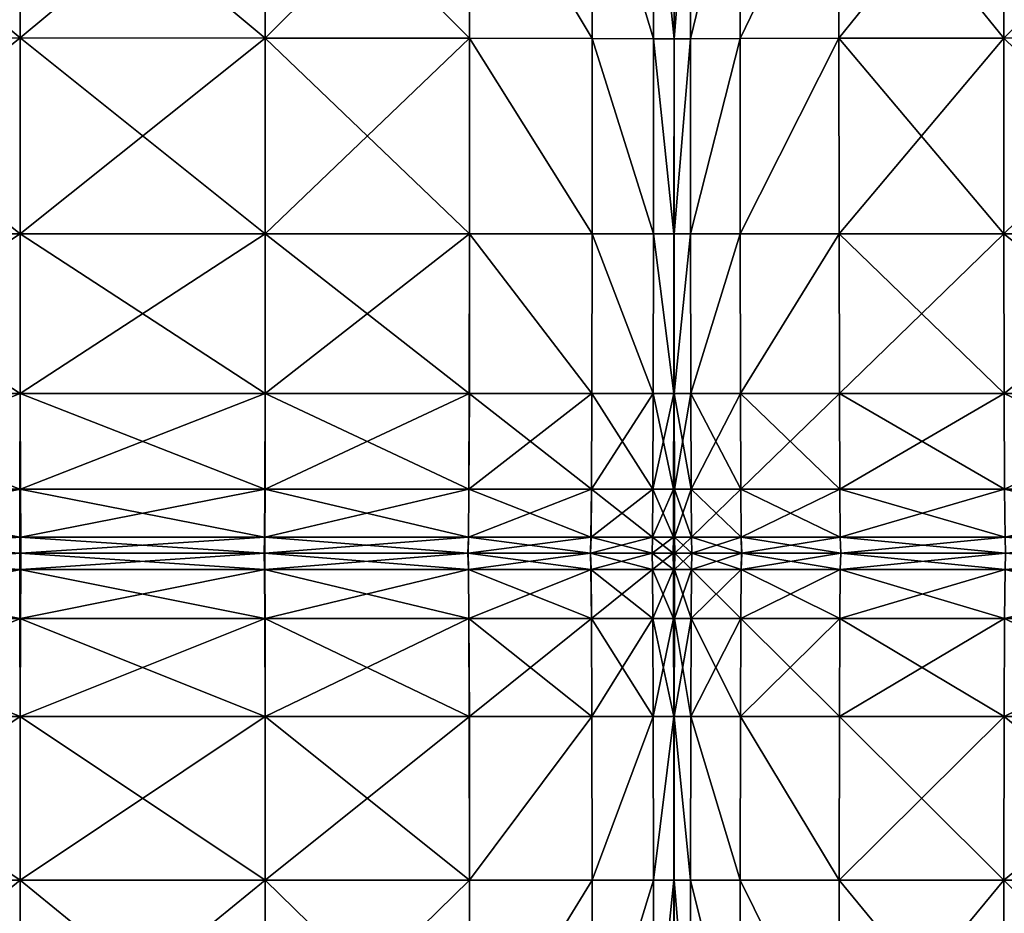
# Model space of a CAD drawing. Header units: centimetres. Extents: x -65 to 65, y -44 to 44.
# Tile 25 of 48: x 0 to 30, y -11 to 17. Entities that reach past the tile are written whole.
import ezdxf

# ---------------------------------------------------------------- set-up
doc = ezdxf.new("R2010")
doc.units = ezdxf.units.CM
doc.layers.get('0').update_dxf_attribs({"true_color": 0xc7c7c7})

msp = doc.modelspace()

# ---------------------------------------------------------------- meshes
at = {"color": 251, "true_color": 0x565656}
mesh = msp.add_polyface(dxfattribs=at)
corners = [(-13.892, 9.972, 3.261), (-13.898, 16.013, 3.189), (-7.589, 16.017, 2.987), (-7.584, 9.972, 3.067), (-0.018, 16.019, 2.92), (-7.59, 22.324, 3.008), (-13.9, 22.305, 3.208), (-7.59, 28.036, 3.113), (-13.9, 27.989, 3.303), (-0.018, 28.052, 3.05), (-0.018, 22.33, 2.941), (-7.59, 22.324, 42.615), (-7.59, 28.036, 42.227), (-13.9, 27.989, 41.581), (-13.9, 22.305, 41.93), (-7.59, 16.017, 42.697), (-13.899, 16.013, 42.005), (-0.019, 16.019, 42.928), (-0.018, 22.33, 42.843), (-7.589, 9.972, 42.429), (-0.019, 9.972, 42.651), (-20.21, 22.198, 4.34), (-20.21, 22.211, 4.207), (-20.21, 27.753, 4.249), (-20.21, 27.722, 4.376), (-20.21, 15.986, 4.334), (-20.211, 15.989, 4.199), (-20.206, 9.972, 4.231), (-20.209, 15.989, 4.199), (-19.577, 15.996, 3.896), (-20.21, 22.211, 4.207), (-20.21, 27.753, 4.249), (-19.579, 27.824, 3.965), (-19.579, 22.239, 3.907), (-17.686, 22.274, 3.541), (-17.686, 27.91, 3.618), (-17.684, 16.005, 3.526), (-17.677, 9.972, 3.584), (-19.572, 9.972, 3.94), (-17.686, 22.274, 40.789), (-17.686, 27.91, 40.505), (-19.579, 22.239, 39.534), (-19.579, 27.824, 39.321), (-19.578, 15.996, 39.58), (-17.685, 16.005, 40.85), (-20.21, 22.211, 38.508), (-20.21, 27.753, 38.353), (-20.21, 22.198, 38.051), (-20.21, 27.722, 37.922), (-20.21, 15.986, 38.079), (-20.21, 15.989, 38.541), (-20.208, 9.972, 38.434), (-17.682, 9.972, 40.653), (-19.576, 9.972, 39.432), (-20.21, 22.211, 38.508), (-20.21, 15.989, 38.541), (-20.21, 27.753, 38.353)]
mesh.append_faces([[corners[k] for k in face] for face in [(0, 1, 2), (3, 2, 4), (5, 2, 1), (1, 6, 5), (7, 5, 6), (6, 8, 7), (9, 10, 5), (2, 5, 10), (10, 4, 2), (11, 12, 13), (13, 14, 11), (15, 11, 14), (14, 16, 15), (11, 15, 17), (17, 18, 11), (12, 11, 18), (19, 15, 16), (20, 17, 15), (21, 22, 23), (23, 24, 21), (22, 21, 25), (25, 26, 22), (27, 28, 29), (30, 28, 25), (25, 21, 30), (31, 30, 21), (21, 24, 31), (30, 31, 32), (32, 33, 30), (28, 30, 33), (33, 29, 28), (34, 35, 8), (8, 6, 34), (36, 34, 6), (6, 1, 36), (34, 36, 29), (29, 33, 34), (35, 34, 33), (33, 32, 35), (37, 36, 1), (38, 29, 36), (39, 14, 13), (13, 40, 39), (41, 39, 40), (40, 42, 41), (39, 41, 43), (43, 44, 39), (14, 39, 44), (44, 16, 14), (45, 41, 42), (42, 46, 45), (47, 45, 46), (46, 48, 47), (45, 47, 49), (49, 50, 45), (41, 45, 50), (50, 43, 41), (43, 50, 51), (16, 44, 52), (44, 43, 53), (54, 55, 49), (49, 47, 54), (56, 54, 47), (47, 48, 56)]], dxfattribs={"vtx2": -1, "color": 251})
mesh = msp.add_polyface(dxfattribs=at)
corners = [(7.553, 22.324, 3.008), (7.553, 28.036, 3.113), (13.863, 27.989, 3.303), (13.863, 22.305, 3.208), (7.553, 16.017, 2.987), (13.862, 16.013, 3.189), (-0.018, 16.019, 2.92), (-0.018, 22.33, 2.941), (7.552, 9.972, 3.067), (-0.016, 9.972, 3.002), (13.858, 9.972, 41.763), (13.862, 16.013, 42.005), (7.553, 16.017, 42.697), (7.55, 9.972, 42.429), (-0.019, 16.019, 42.928), (7.553, 22.324, 42.615), (13.863, 22.305, 41.93), (7.553, 28.036, 42.227), (13.863, 27.989, 41.581), (-0.018, 28.052, 42.442), (-0.018, 22.33, 42.843), (20.173, 22.198, 38.051), (20.173, 22.211, 38.508), (20.173, 27.753, 38.353), (20.173, 27.722, 37.922), (20.173, 15.986, 38.079), (20.174, 15.989, 38.541), (17.649, 22.274, 3.541), (17.649, 27.91, 3.618), (19.542, 22.239, 3.907), (19.542, 27.824, 3.965), (19.541, 15.996, 3.896), (17.648, 16.005, 3.526), (20.173, 22.211, 4.207), (20.173, 27.753, 4.249), (20.173, 22.198, 4.34), (20.173, 27.722, 4.376), (20.173, 15.986, 4.334), (20.173, 15.989, 4.199), (20.171, 9.972, 4.231), (17.644, 9.972, 3.584), (19.538, 9.972, 3.94), (20.173, 22.211, 38.508), (20.173, 15.989, 38.541), (20.173, 27.753, 38.353), (19.542, 27.824, 39.321), (19.542, 22.239, 39.534), (19.541, 15.996, 39.58), (17.649, 22.274, 40.789), (17.649, 27.91, 40.505), (17.648, 16.005, 40.85), (17.644, 9.972, 40.653), (19.538, 9.972, 39.432), (20.173, 22.211, 4.207), (20.174, 15.989, 4.199), (20.173, 27.753, 4.249)]
mesh.append_faces([[corners[k] for k in face] for face in [(0, 1, 2), (2, 3, 0), (4, 0, 3), (3, 5, 4), (0, 4, 6), (6, 7, 0), (1, 0, 7), (8, 4, 5), (9, 6, 4), (10, 11, 12), (13, 12, 14), (15, 12, 11), (11, 16, 15), (17, 15, 16), (16, 18, 17), (15, 17, 19), (19, 20, 15), (12, 15, 20), (20, 14, 12), (21, 22, 23), (23, 24, 21), (22, 21, 25), (25, 26, 22), (27, 3, 2), (2, 28, 27), (29, 27, 28), (28, 30, 29), (27, 29, 31), (31, 32, 27), (3, 27, 32), (32, 5, 3), (33, 29, 30), (30, 34, 33), (35, 33, 34), (34, 36, 35), (33, 35, 37), (37, 38, 33), (29, 33, 38), (38, 31, 29), (31, 38, 39), (5, 32, 40), (32, 31, 41), (42, 43, 25), (25, 21, 42), (44, 42, 21), (21, 24, 44), (42, 44, 45), (45, 46, 42), (43, 42, 46), (46, 47, 43), (48, 49, 18), (18, 16, 48), (50, 48, 16), (16, 11, 50), (48, 50, 47), (47, 46, 48), (49, 48, 46), (46, 45, 49), (51, 50, 11), (52, 47, 50), (53, 54, 37), (37, 35, 53), (55, 53, 35), (35, 36, 55)]], dxfattribs={"vtx2": -1, "color": 251})
mesh = msp.add_polyface(dxfattribs=at)
corners = [(43.048, 9.972, 42.615), (43.056, 16.021, 42.892), (36.585, 16.02, 42.977), (36.585, 9.972, 42.697), (36.584, 28.06, 42.492), (36.584, 22.334, 42.892), (43.059, 22.337, 42.813), (25.264, 27.989, 41.581), (25.264, 22.305, 41.93), (30.354, 22.324, 42.615), (30.355, 16.017, 42.697), (25.265, 16.013, 42.005), (30.354, 28.036, 42.227), (30.359, 9.972, 42.429), (25.269, 9.972, 41.763), (43.059, 22.337, 2.945), (43.056, 16.021, 2.926), (36.585, 16.02, 2.905), (36.584, 22.334, 2.926), (36.586, 5.042, 3.189), (36.585, 9.972, 2.987), (43.048, 9.972, 3.008), (25.278, 5.042, 3.435), (25.269, 9.972, 3.261), (30.359, 9.972, 3.067), (30.355, 16.017, 2.987), (25.265, 16.013, 3.189), (30.367, 5.042, 3.261), (30.354, 22.324, 3.008), (25.264, 22.305, 3.208), (30.354, 28.036, 3.113), (36.584, 28.06, 3.035), (22.209, 22.274, 40.789), (20.682, 22.239, 39.534), (22.209, 27.91, 40.505), (20.683, 15.996, 39.58), (22.211, 16.005, 40.85), (20.173, 22.211, 38.508), (20.682, 27.824, 39.321), (20.174, 15.989, 38.541), (20.175, 9.972, 38.434), (20.686, 9.972, 39.432), (22.215, 9.972, 40.653), (20.175, 9.972, 4.231), (20.174, 15.989, 4.199), (20.683, 15.996, 3.896), (20.686, 9.972, 3.94), (20.682, 27.824, 3.965), (20.682, 22.239, 3.907), (20.173, 22.211, 4.207), (25.264, 27.989, 3.303), (22.209, 22.274, 3.541), (22.211, 16.005, 3.526), (22.209, 27.91, 3.618), (22.214, 9.972, 3.584), (22.222, 5.042, 3.726), (20.692, 5.042, 4.046)]
mesh.append_faces([[corners[k] for k in face] for face in [(0, 1, 2), (2, 3, 0), (4, 5, 6), (1, 6, 5), (5, 2, 1), (7, 8, 9), (10, 9, 8), (8, 11, 10), (9, 10, 2), (2, 5, 9), (12, 9, 5), (13, 10, 11), (11, 14, 13), (10, 13, 3), (3, 2, 10), (15, 16, 17), (17, 18, 15), (19, 20, 21), (16, 21, 20), (20, 17, 16), (22, 23, 24), (25, 24, 23), (23, 26, 25), (24, 25, 17), (17, 20, 24), (27, 24, 20), (28, 25, 26), (26, 29, 28), (30, 28, 29), (31, 18, 28), (25, 28, 18), (18, 17, 25), (32, 8, 7), (33, 32, 34), (32, 33, 35), (35, 36, 32), (8, 32, 36), (36, 11, 8), (37, 33, 38), (33, 37, 39), (39, 35, 33), (40, 41, 35), (35, 39, 40), (42, 14, 11), (11, 36, 42), (41, 42, 36), (36, 35, 41), (43, 44, 45), (45, 46, 43), (47, 48, 49), (44, 49, 48), (48, 45, 44), (50, 29, 51), (52, 51, 29), (29, 26, 52), (51, 52, 45), (45, 48, 51), (53, 51, 48), (54, 52, 26), (26, 23, 54), (55, 54, 23), (56, 46, 54), (52, 54, 46), (46, 45, 52)]], dxfattribs={"vtx2": -1, "color": 251})
mesh = msp.add_polyface(dxfattribs=at)
corners = [(-7.584, 9.972, 3.067), (-7.575, 5.042, 3.261), (-13.879, 5.042, 3.435), (-13.892, 9.972, 3.261), (-7.589, 16.017, 2.987), (-0.018, 16.019, 2.92), (-0.016, 9.972, 3.002), (-0.012, 5.042, 3.203), (-13.899, 16.013, 42.005), (-13.897, 9.972, 41.763), (-7.589, 9.972, 42.429), (-7.586, 5.042, 41.763), (-13.891, 5.042, 41.164), (-0.021, 5.042, 41.963), (-0.019, 9.972, 42.651), (-7.59, 16.017, 42.697), (-13.898, 16.013, 3.189), (-17.677, 9.972, 3.584), (-17.665, 5.042, 3.726), (-17.682, 9.972, 40.653), (-17.676, 5.042, 40.165), (0.008, 0.113, 4.339), (0.006, 0.113, 4.205), (-7.529, 0.113, 4.231), (-7.575, 0.113, 38.434), (-7.573, 0.113, 37.99), (-13.862, 0.113, 37.768), (-0.029, 0.113, 38.522), (-0.03, 0.113, 38.064), (-7.543, 0.606, 3.94), (-7.529, 0.113, 4.231), (-13.815, 0.113, 4.308), (-13.834, 0.606, 4.046), (0, 0.606, 3.904), (0.006, 0.113, 4.205), (-7.523, 0.113, 4.36), (-7.56, 2.085, 3.584), (-13.857, 2.085, 3.726), (-0.006, 2.085, 3.537), (-7.583, 2.085, 40.653), (-13.883, 2.085, 40.165), (-7.578, 0.606, 39.432), (-13.873, 0.606, 39.066), (-0.027, 0.606, 39.555), (-0.024, 2.085, 40.816), (-7.575, 0.113, 38.434), (-13.866, 0.113, 38.167), (-0.029, 0.113, 38.522), (-17.643, 2.085, 3.963), (-17.62, 0.606, 4.224), (-19.527, 0.606, 4.42), (-19.545, 2.085, 4.224), (-17.601, 0.113, 4.438), (-19.511, 0.113, 4.58), (-17.656, 0.606, 38.456), (-17.647, 0.113, 37.723), (-17.667, 2.085, 39.351)]
mesh.append_faces([[corners[k] for k in face] for face in [(0, 1, 2), (2, 3, 0), (4, 0, 3), (5, 6, 0), (1, 0, 6), (6, 7, 1), (8, 9, 10), (11, 10, 9), (9, 12, 11), (10, 11, 13), (13, 14, 10), (15, 10, 14), (16, 3, 17), (18, 17, 3), (3, 2, 18), (9, 19, 20), (20, 12, 9), (19, 9, 8), (21, 22, 23), (24, 25, 26), (25, 24, 27), (27, 28, 25), (29, 30, 31), (31, 32, 29), (30, 29, 33), (33, 34, 30), (34, 21, 35), (36, 29, 32), (32, 37, 36), (1, 36, 37), (37, 2, 1), (36, 1, 7), (7, 38, 36), (29, 36, 38), (38, 33, 29), (39, 11, 12), (12, 40, 39), (41, 39, 40), (40, 42, 41), (39, 41, 43), (43, 44, 39), (11, 39, 44), (44, 13, 11), (45, 41, 42), (42, 46, 45), (45, 25, 28), (28, 47, 45), (41, 45, 47), (47, 43, 41), (48, 18, 2), (2, 37, 48), (49, 48, 37), (37, 32, 49), (48, 49, 50), (18, 48, 51), (52, 49, 32), (32, 31, 52), (49, 52, 53), (54, 55, 46), (46, 42, 54), (56, 54, 42), (42, 40, 56), (20, 56, 40), (40, 12, 20)]], dxfattribs={"vtx2": -1, "color": 251})
mesh = msp.add_polyface(dxfattribs=at)
corners = [(13.862, 16.013, 3.189), (13.859, 9.972, 3.261), (7.552, 9.972, 3.067), (7.55, 5.042, 3.261), (13.853, 5.042, 3.435), (-0.012, 5.042, 3.203), (-0.016, 9.972, 3.002), (7.553, 16.017, 2.987), (7.55, 9.972, 42.429), (7.544, 5.042, 41.763), (13.85, 5.042, 41.164), (13.858, 9.972, 41.763), (7.553, 16.017, 42.697), (-0.019, 16.019, 42.928), (-0.019, 9.972, 42.651), (-0.021, 5.042, 41.963), (19.531, 5.042, 4.046), (17.637, 5.042, 3.726), (17.644, 9.972, 3.584), (13.862, 16.013, 42.005), (17.644, 9.972, 40.653), (17.636, 5.042, 40.165), (19.532, 5.042, 39.066), (17.648, 16.005, 40.85), (19.538, 9.972, 39.432), (7.546, 2.085, 3.584), (13.842, 2.085, 3.726), (7.542, 0.606, 3.94), (13.83, 0.606, 4.046), (0, 0.606, 3.904), (-0.006, 2.085, 3.537), (7.539, 0.113, 4.231), (13.82, 0.113, 4.308), (0.006, 0.113, 4.205), (7.526, 0.606, 39.432), (7.517, 0.113, 38.434), (13.81, 0.113, 38.167), (13.822, 0.606, 39.066), (-0.027, 0.606, 39.555), (-0.029, 0.113, 38.522), (7.535, 2.085, 40.653), (13.837, 2.085, 40.165), (-0.024, 2.085, 40.816), (17.61, 0.606, 4.224), (17.598, 0.113, 4.438), (19.509, 0.606, 4.42), (17.624, 2.085, 3.963), (19.521, 2.085, 4.224), (17.622, 2.085, 39.351), (17.608, 0.606, 38.456), (19.509, 0.606, 37.784), (19.521, 2.085, 38.456), (17.595, 0.113, 37.723), (19.5, 0.113, 37.235)]
mesh.append_faces([[corners[k] for k in face] for face in [(0, 1, 2), (3, 2, 1), (1, 4, 3), (2, 3, 5), (5, 6, 2), (7, 2, 6), (8, 9, 10), (10, 11, 8), (12, 8, 11), (13, 14, 8), (9, 8, 14), (14, 15, 9), (16, 17, 18), (1, 18, 17), (17, 4, 1), (18, 1, 0), (19, 11, 20), (21, 20, 11), (11, 10, 21), (20, 21, 22), (23, 20, 24), (25, 3, 4), (4, 26, 25), (27, 25, 26), (26, 28, 27), (25, 27, 29), (29, 30, 25), (3, 25, 30), (30, 5, 3), (31, 27, 28), (28, 32, 31), (27, 31, 33), (33, 29, 27), (34, 35, 36), (36, 37, 34), (35, 34, 38), (38, 39, 35), (40, 34, 37), (37, 41, 40), (9, 40, 41), (41, 10, 9), (40, 9, 15), (15, 42, 40), (34, 40, 42), (42, 38, 34), (43, 44, 32), (32, 28, 43), (44, 43, 45), (46, 43, 28), (28, 26, 46), (17, 46, 26), (26, 4, 17), (46, 17, 16), (43, 46, 47), (48, 21, 10), (10, 41, 48), (49, 48, 41), (41, 37, 49), (48, 49, 50), (21, 48, 51), (52, 49, 37), (37, 36, 52), (49, 52, 53)]], dxfattribs={"vtx2": -1, "color": 251})
mesh = msp.add_polyface(dxfattribs=at)
corners = [(20.175, 9.972, 38.434), (20.173, 9.972, 37.99), (20.173, 5.042, 37.768), (20.178, 5.042, 38.167), (20.174, 15.989, 38.541), (20.173, 15.986, 38.079), (20.171, 9.972, 4.231), (20.173, 9.972, 4.36), (20.173, 5.042, 4.425), (20.167, 5.042, 4.308), (19.538, 9.972, 3.94), (19.531, 5.042, 4.046), (19.541, 15.996, 3.896), (20.173, 15.989, 4.199), (20.173, 15.986, 4.334), (17.644, 9.972, 3.584), (17.648, 16.005, 3.526), (20.171, 9.972, 38.434), (20.167, 5.042, 38.167), (20.173, 15.989, 38.541), (19.541, 15.996, 39.58), (19.538, 9.972, 39.432), (19.532, 5.042, 39.066), (17.644, 9.972, 40.653), (20.175, 9.972, 4.231), (20.178, 5.042, 4.308), (20.174, 15.989, 4.199), (20.183, 2.085, 37.723), (20.172, 2.085, 37.398), (20.172, 0.606, 36.991), (20.189, 0.606, 37.235), (20.172, 0.113, 36.658), (20.194, 0.113, 36.835), (20.161, 2.085, 4.438), (20.172, 2.085, 4.532), (20.154, 0.606, 4.58), (20.172, 0.606, 4.651), (19.509, 0.606, 4.42), (19.521, 2.085, 4.224), (20.148, 0.113, 4.696), (20.171, 0.113, 4.748), (19.499, 0.113, 4.58), (17.598, 0.113, 4.438), (17.624, 2.085, 3.963), (17.61, 0.606, 4.224), (19.509, 0.606, 37.784), (19.521, 2.085, 38.456), (17.622, 2.085, 39.351), (17.636, 5.042, 40.165), (19.5, 0.113, 37.235), (17.608, 0.606, 38.456), (20.155, 0.606, 37.235), (20.149, 0.113, 36.835), (20.161, 2.085, 37.723), (20.189, 0.606, 4.58), (20.183, 2.085, 4.438)]
mesh.append_faces([[corners[k] for k in face] for face in [(0, 1, 2), (2, 3, 0), (1, 0, 4), (4, 5, 1), (6, 7, 8), (8, 9, 6), (10, 6, 9), (9, 11, 10), (6, 10, 12), (7, 6, 13), (13, 14, 7), (15, 10, 11), (10, 15, 16), (17, 18, 2), (2, 1, 17), (19, 17, 1), (1, 5, 19), (17, 19, 20), (20, 21, 17), (18, 17, 21), (21, 22, 18), (22, 21, 23), (24, 25, 8), (8, 7, 24), (26, 24, 7), (7, 14, 26), (27, 3, 2), (2, 28, 27), (28, 29, 30), (29, 31, 32), (33, 9, 8), (8, 34, 33), (35, 33, 34), (34, 36, 35), (33, 35, 37), (37, 38, 33), (9, 33, 38), (38, 11, 9), (39, 35, 36), (36, 40, 39), (35, 39, 41), (41, 37, 35), (37, 41, 42), (11, 38, 43), (38, 37, 44), (45, 46, 47), (46, 22, 48), (49, 45, 50), (51, 52, 31), (31, 29, 51), (52, 51, 45), (45, 49, 52), (53, 51, 29), (29, 28, 53), (18, 53, 28), (28, 2, 18), (53, 18, 22), (22, 46, 53), (51, 53, 46), (46, 45, 51), (40, 36, 54), (36, 34, 55), (25, 55, 34), (34, 8, 25)]], dxfattribs={"vtx2": -1, "color": 251})
mesh = msp.add_polyface(dxfattribs=at)
corners = [(25.269, 9.972, 41.763), (25.278, 5.042, 41.164), (30.367, 5.042, 41.763), (20.686, 9.972, 39.432), (20.175, 9.972, 38.434), (20.178, 5.042, 38.167), (20.692, 5.042, 39.066), (22.215, 9.972, 40.653), (22.222, 5.042, 40.165), (20.178, 5.042, 4.308), (20.175, 9.972, 4.231), (20.686, 9.972, 3.94), (20.692, 5.042, 4.046), (25.269, 9.972, 3.261), (25.278, 5.042, 3.435), (22.222, 5.042, 3.726), (22.214, 9.972, 3.584), (25.292, 2.085, 3.726), (30.367, 5.042, 3.261), (20.193, 0.113, 4.696), (20.195, 0.113, 4.748), (20.724, 0.113, 4.651), (20.721, 0.113, 4.58), (22.261, 0.113, 4.438), (22.266, 0.113, 4.532), (25.326, 0.113, 4.425), (25.32, 0.113, 4.308), (20.189, 0.606, 37.235), (20.183, 2.085, 37.723), (20.172, 2.085, 37.398), (20.713, 0.606, 37.784), (20.702, 2.085, 38.456), (20.194, 0.113, 36.835), (20.172, 0.606, 36.991), (20.721, 0.113, 37.235), (22.25, 0.606, 38.456), (22.262, 0.113, 37.723), (25.321, 0.113, 38.167), (25.308, 0.606, 39.066), (22.236, 2.085, 39.351), (25.292, 2.085, 40.165), (22.235, 2.085, 3.963), (22.249, 0.606, 4.224), (25.307, 0.606, 4.046), (20.712, 0.606, 4.42), (20.701, 2.085, 4.224), (22.261, 0.113, 4.438), (25.32, 0.113, 4.308), (20.721, 0.113, 4.58), (20.189, 0.606, 4.58), (20.193, 0.113, 4.696), (20.171, 0.113, 4.748), (20.183, 2.085, 4.438), (20.172, 0.606, 4.651)]
mesh.append_faces([[corners[k] for k in face] for face in [(0, 1, 2), (3, 4, 5), (5, 6, 3), (7, 3, 6), (6, 8, 7), (0, 7, 8), (8, 1, 0), (9, 10, 11), (11, 12, 9), (13, 14, 15), (16, 15, 12), (17, 14, 18), (19, 20, 21), (21, 22, 19), (23, 24, 25), (25, 26, 23), (24, 23, 22), (22, 21, 24), (27, 28, 29), (28, 27, 30), (30, 31, 28), (5, 28, 31), (31, 6, 5), (32, 27, 33), (27, 32, 34), (34, 30, 27), (35, 36, 37), (37, 38, 35), (36, 35, 30), (30, 34, 36), (39, 35, 38), (38, 40, 39), (8, 39, 40), (40, 1, 8), (39, 8, 6), (6, 31, 39), (35, 39, 31), (31, 30, 35), (41, 15, 14), (14, 17, 41), (42, 41, 17), (17, 43, 42), (41, 42, 44), (44, 45, 41), (15, 41, 45), (45, 12, 15), (46, 42, 43), (43, 47, 46), (24, 46, 47), (47, 25, 24), (46, 24, 21), (21, 48, 46), (42, 46, 48), (48, 44, 42), (49, 50, 51), (50, 49, 44), (44, 48, 50), (48, 21, 20), (52, 49, 53), (52, 9, 12), (12, 45, 52), (49, 52, 45), (45, 44, 49)]], dxfattribs={"vtx2": -1, "color": 251})
mesh = msp.add_polyface(dxfattribs=at)
corners = [(43.048, 9.972, 42.615), (43.033, 5.042, 41.93), (48.804, 5.042, 41.581), (36.585, 9.972, 42.697), (36.586, 5.042, 42.005), (30.367, 5.042, 41.763), (30.359, 9.972, 42.429), (25.269, 9.972, 41.763), (43.048, 9.972, 3.008), (43.033, 5.042, 3.208), (36.586, 5.042, 3.189), (30.359, 9.972, 3.067), (30.367, 5.042, 3.261), (25.278, 5.042, 3.435), (36.585, 9.972, 2.987), (30.411, 0.113, 4.36), (30.405, 0.113, 4.231), (25.32, 0.113, 4.308), (25.326, 0.113, 4.425), (36.593, 0.113, 4.334), (36.592, 0.113, 4.199), (42.956, 0.113, 4.207), (42.945, 0.113, 4.34), (48.541, 0.113, 4.376), (30.38, 2.085, 40.653), (25.278, 5.042, 41.164), (25.292, 2.085, 40.165), (30.395, 0.606, 39.432), (25.308, 0.606, 39.066), (36.591, 0.606, 39.58), (36.589, 2.085, 40.85), (30.406, 0.113, 38.434), (25.321, 0.113, 38.167), (36.593, 0.113, 38.541), (42.979, 0.606, 39.534), (42.956, 0.113, 38.508), (48.572, 0.113, 38.353), (43.007, 2.085, 40.789), (48.642, 0.606, 39.321), (48.726, 2.085, 40.505), (43.007, 2.085, 3.541), (48.804, 5.042, 3.303), (42.979, 0.606, 3.907), (48.726, 2.085, 3.618), (36.59, 0.606, 3.896), (36.588, 2.085, 3.526), (42.956, 0.113, 4.207), (48.641, 0.606, 3.965), (48.572, 0.113, 4.249), (36.592, 0.113, 4.199), (30.405, 0.113, 4.231), (25.32, 0.113, 4.308), (30.394, 0.606, 3.94), (25.307, 0.606, 4.046), (30.38, 2.085, 3.584), (25.292, 2.085, 3.726)]
mesh.append_faces([[corners[k] for k in face] for face in [(0, 1, 2), (1, 0, 3), (3, 4, 1), (5, 6, 7), (6, 5, 4), (4, 3, 6), (8, 9, 10), (11, 12, 13), (14, 10, 12), (15, 16, 17), (17, 18, 15), (16, 15, 19), (19, 20, 16), (21, 22, 23), (22, 21, 20), (20, 19, 22), (24, 5, 25), (25, 26, 24), (27, 24, 26), (26, 28, 27), (24, 27, 29), (29, 30, 24), (5, 24, 30), (30, 4, 5), (31, 27, 28), (28, 32, 31), (27, 31, 33), (33, 29, 27), (34, 35, 36), (35, 34, 29), (29, 33, 35), (37, 34, 38), (1, 37, 39), (37, 1, 4), (4, 30, 37), (34, 37, 30), (30, 29, 34), (40, 9, 41), (42, 40, 43), (40, 42, 44), (44, 45, 40), (9, 40, 45), (45, 10, 9), (46, 42, 47), (22, 46, 48), (46, 22, 19), (19, 49, 46), (42, 46, 49), (49, 44, 42), (50, 15, 18), (18, 51, 50), (52, 50, 51), (51, 53, 52), (50, 52, 44), (44, 49, 50), (15, 50, 49), (49, 19, 15), (54, 52, 53), (53, 55, 54), (12, 54, 55), (54, 12, 10), (10, 45, 54), (52, 54, 45), (45, 44, 52)]], dxfattribs={"vtx2": -1, "color": 251})
mesh = msp.add_polyface(dxfattribs=at)
corners = [(-13.892, -9.984, 3.261), (-13.879, -4.935, 3.435), (-7.575, -4.935, 3.261), (-7.584, -9.984, 3.067), (-0.012, -4.935, 3.203), (-0.016, -9.984, 3.002), (-7.589, -9.984, 42.429), (-7.586, -4.935, 41.763), (-13.891, -4.935, 41.164), (-0.019, -9.984, 42.651), (-0.021, -4.935, 41.963), (-17.665, -4.935, 3.726), (-13.897, -9.984, 41.763), (-17.676, -4.935, 40.165), (-7.56, -1.906, 3.584), (-13.857, -1.906, 3.726), (-7.543, -0.392, 3.94), (-13.834, -0.392, 4.046), (0, -0.392, 3.904), (-0.006, -1.906, 3.537), (-7.529, 0.113, 4.231), (-13.815, 0.113, 4.308), (-7.523, 0.113, 4.36), (-13.806, 0.113, 4.425), (0.008, 0.113, 4.339), (0.006, 0.113, 4.205), (-13.862, 0.113, 37.768), (-13.866, 0.113, 38.167), (-7.575, 0.113, 38.434), (-7.578, -0.392, 39.432), (-13.873, -0.392, 39.066), (-0.027, -0.392, 39.555), (-0.029, 0.113, 38.522), (-7.583, -1.906, 40.653), (-13.883, -1.906, 40.165), (-0.024, -1.906, 40.816), (-7.529, 0.113, 4.231), (-13.815, 0.113, 4.308), (0.006, 0.113, 4.205), (-7.573, 0.113, 37.99), (-7.575, 0.113, 38.434), (-13.866, 0.113, 38.167), (-17.601, 0.113, 4.438), (-17.592, 0.113, 4.532), (-17.62, -0.392, 4.224), (-19.527, -0.392, 4.42), (-19.511, 0.113, 4.58), (-17.643, -1.906, 3.963), (-19.545, -1.906, 4.224), (-17.667, -1.906, 39.351), (-17.656, -0.392, 38.456), (-17.647, 0.113, 37.723), (-17.644, 0.113, 37.398), (-17.601, 0.113, 4.438), (-19.505, 0.113, 4.651), (-17.647, 0.113, 37.723)]
mesh.append_faces([[corners[k] for k in face] for face in [(0, 1, 2), (3, 2, 4), (4, 5, 3), (6, 7, 8), (9, 10, 7), (11, 1, 0), (12, 8, 13), (14, 2, 1), (1, 15, 14), (16, 14, 15), (15, 17, 16), (14, 16, 18), (18, 19, 14), (2, 14, 19), (19, 4, 2), (20, 16, 17), (17, 21, 20), (22, 20, 21), (21, 23, 22), (20, 22, 24), (16, 20, 25), (25, 18, 16), (26, 27, 28), (29, 28, 27), (27, 30, 29), (28, 29, 31), (31, 32, 28), (33, 29, 30), (30, 34, 33), (7, 33, 34), (34, 8, 7), (33, 7, 10), (10, 35, 33), (29, 33, 35), (35, 31, 29), (36, 22, 23), (23, 37, 36), (22, 36, 38), (39, 40, 41), (41, 26, 39), (42, 43, 23), (23, 21, 42), (44, 42, 21), (21, 17, 44), (42, 44, 45), (43, 42, 46), (47, 44, 17), (17, 15, 47), (11, 47, 15), (15, 1, 11), (44, 47, 48), (49, 13, 8), (8, 34, 49), (50, 49, 34), (34, 30, 50), (51, 50, 30), (30, 27, 51), (52, 51, 27), (27, 26, 52), (43, 53, 37), (37, 23, 43), (53, 43, 54), (55, 52, 26), (26, 41, 55)]], dxfattribs={"vtx2": -1, "color": 251})
mesh = msp.add_polyface(dxfattribs=at)
corners = [(7.552, -9.984, 3.067), (7.55, -4.935, 3.261), (13.853, -4.935, 3.435), (-0.016, -9.984, 3.002), (-0.012, -4.935, 3.203), (13.859, -9.984, 3.261), (17.637, -4.935, 3.726), (7.539, 0.113, 4.231), (7.538, 0.113, 4.36), (13.816, 0.113, 4.425), (13.82, 0.113, 4.308), (7.542, -0.392, 3.94), (13.83, -0.392, 4.046), (0, -0.392, 3.904), (0.006, 0.113, 4.205), (0.008, 0.113, 4.339), (7.546, -1.906, 3.584), (13.842, -1.906, 3.726), (-0.006, -1.906, 3.537), (7.535, -1.906, 40.653), (7.544, -4.935, 41.763), (13.85, -4.935, 41.164), (13.837, -1.906, 40.165), (7.526, -0.392, 39.432), (13.822, -0.392, 39.066), (-0.027, -0.392, 39.555), (-0.024, -1.906, 40.816), (-0.021, -4.935, 41.963), (7.517, 0.113, 38.434), (13.81, 0.113, 38.167), (7.514, 0.113, 37.99), (13.805, 0.113, 37.768), (-0.03, 0.113, 38.064), (-0.029, 0.113, 38.522), (7.539, 0.113, 4.231), (13.82, 0.113, 4.308), (0.006, 0.113, 4.205), (7.517, 0.113, 38.434), (13.81, 0.113, 38.167), (-0.029, 0.113, 38.522), (17.624, -1.906, 3.963), (17.61, -0.392, 4.224), (17.598, 0.113, 4.438), (17.593, 0.113, 4.532), (17.595, 0.113, 37.723), (17.59, 0.113, 37.398), (17.608, -0.392, 38.456), (17.622, -1.906, 39.351), (17.636, -4.935, 40.165), (17.598, 0.113, 4.438), (17.595, 0.113, 37.723), (19.495, 0.113, 36.991)]
mesh.append_faces([[corners[k] for k in face] for face in [(0, 1, 2), (3, 4, 1), (5, 2, 6), (7, 8, 9), (9, 10, 7), (11, 7, 10), (10, 12, 11), (7, 11, 13), (13, 14, 7), (8, 7, 14), (14, 15, 8), (16, 11, 12), (12, 17, 16), (1, 16, 17), (17, 2, 1), (16, 1, 4), (4, 18, 16), (11, 16, 18), (18, 13, 11), (19, 20, 21), (21, 22, 19), (23, 19, 22), (22, 24, 23), (19, 23, 25), (25, 26, 19), (20, 19, 26), (26, 27, 20), (28, 23, 24), (24, 29, 28), (30, 28, 29), (29, 31, 30), (28, 30, 32), (32, 33, 28), (23, 28, 33), (33, 25, 23), (8, 34, 35), (35, 9, 8), (34, 8, 15), (15, 36, 34), (37, 30, 31), (31, 38, 37), (30, 37, 39), (39, 32, 30), (40, 6, 2), (2, 17, 40), (41, 40, 17), (17, 12, 41), (42, 41, 12), (12, 10, 42), (43, 42, 10), (10, 9, 43), (44, 45, 31), (31, 29, 44), (46, 44, 29), (29, 24, 46), (47, 46, 24), (24, 22, 47), (48, 47, 22), (22, 21, 48), (49, 43, 9), (9, 35, 49), (45, 50, 38), (38, 31, 45), (50, 45, 51)]], dxfattribs={"vtx2": -1, "color": 251})
mesh = msp.add_polyface(dxfattribs=at)
corners = [(20.171, -9.984, 4.231), (20.167, -4.935, 4.308), (20.173, -4.935, 4.425), (19.538, -9.984, 3.94), (19.531, -4.935, 4.046), (17.644, -9.984, 3.584), (17.637, -4.935, 3.726), (20.173, -4.935, 37.768), (20.167, -4.935, 38.167), (20.171, -9.984, 38.434), (19.532, -4.935, 39.066), (19.538, -9.984, 39.432), (17.624, -1.906, 3.963), (17.61, -0.392, 4.224), (19.509, -0.392, 4.42), (19.521, -1.906, 4.224), (17.598, 0.113, 4.438), (17.593, 0.113, 4.532), (19.495, 0.113, 4.651), (19.499, 0.113, 4.58), (20.148, 0.113, 4.696), (20.146, 0.113, 4.748), (20.171, 0.113, 4.791), (20.171, 0.113, 4.748), (20.154, -0.392, 4.58), (20.172, -0.392, 4.651), (20.161, -1.906, 4.438), (20.172, -1.906, 4.532), (20.161, -1.906, 37.723), (20.172, -1.906, 37.398), (20.155, -0.392, 37.235), (20.172, -0.392, 36.991), (19.509, -0.392, 37.784), (19.521, -1.906, 38.456), (20.149, 0.113, 36.835), (20.172, 0.113, 36.658), (20.147, 0.113, 36.658), (20.172, 0.113, 36.51), (19.495, 0.113, 36.991), (19.5, 0.113, 37.235), (17.595, 0.113, 37.723), (17.608, -0.392, 38.456), (17.59, 0.113, 37.398), (17.622, -1.906, 39.351), (17.636, -4.935, 40.165), (20.148, 0.113, 4.696), (20.171, 0.113, 4.748), (19.499, 0.113, 4.58), (17.598, 0.113, 4.438), (19.5, 0.113, 37.235), (17.595, 0.113, 37.723), (20.149, 0.113, 36.835), (20.172, 0.113, 36.658)]
mesh.append_faces([[corners[k] for k in face] for face in [(0, 1, 2), (3, 4, 1), (5, 6, 4), (7, 8, 9), (8, 10, 11), (12, 13, 14), (14, 15, 12), (6, 12, 15), (15, 4, 6), (16, 17, 18), (18, 19, 16), (13, 16, 19), (19, 14, 13), (20, 21, 22), (22, 23, 20), (24, 20, 23), (23, 25, 24), (20, 24, 14), (14, 19, 20), (21, 20, 19), (19, 18, 21), (26, 24, 25), (25, 27, 26), (1, 26, 27), (27, 2, 1), (26, 1, 4), (4, 15, 26), (24, 26, 15), (15, 14, 24), (28, 8, 7), (7, 29, 28), (30, 28, 29), (29, 31, 30), (28, 30, 32), (32, 33, 28), (8, 28, 33), (33, 10, 8), (34, 30, 31), (31, 35, 34), (36, 34, 35), (35, 37, 36), (34, 36, 38), (38, 39, 34), (30, 34, 39), (39, 32, 30), (40, 41, 32), (32, 39, 40), (42, 40, 39), (39, 38, 42), (43, 44, 10), (10, 33, 43), (41, 43, 33), (33, 32, 41), (21, 45, 46), (46, 22, 21), (45, 21, 18), (18, 47, 45), (17, 48, 47), (47, 18, 17), (38, 49, 50), (51, 36, 37), (37, 52, 51), (36, 51, 49), (49, 38, 36)]], dxfattribs={"vtx2": -1, "color": 251})
mesh = msp.add_polyface(dxfattribs=at)
corners = [(20.175, -9.984, 4.231), (20.173, -9.984, 4.36), (20.173, -4.935, 4.425), (20.178, -4.935, 4.308), (20.686, -9.984, 3.94), (20.692, -4.935, 4.046), (22.214, -9.984, 3.584), (22.222, -4.935, 3.726), (25.269, -9.984, 3.261), (20.175, -9.984, 38.434), (20.178, -4.935, 38.167), (20.173, -4.935, 37.768), (20.686, -9.984, 39.432), (20.692, -4.935, 39.066), (22.215, -9.984, 40.653), (22.222, -4.935, 40.165), (20.183, -1.906, 4.438), (20.172, -1.906, 4.532), (20.189, -0.392, 4.58), (20.172, -0.392, 4.651), (20.712, -0.392, 4.42), (20.701, -1.906, 4.224), (20.193, 0.113, 4.696), (20.171, 0.113, 4.748), (20.195, 0.113, 4.748), (20.171, 0.113, 4.791), (20.721, 0.113, 4.58), (22.261, 0.113, 4.438), (22.249, -0.392, 4.224), (22.235, -1.906, 3.963), (20.196, 0.113, 36.658), (20.194, 0.113, 36.835), (20.172, 0.113, 36.658), (20.172, 0.113, 36.51), (20.725, 0.113, 36.991), (20.721, 0.113, 37.235), (22.267, 0.113, 37.398), (22.262, 0.113, 37.723), (22.236, -1.906, 39.351), (25.278, -4.935, 41.164), (22.25, -0.392, 38.456), (20.713, -0.392, 37.784), (20.702, -1.906, 38.456), (22.262, 0.113, 37.723), (20.721, 0.113, 37.235), (20.194, 0.113, 36.835), (20.172, 0.113, 36.658), (20.189, -0.392, 37.235), (20.172, -0.392, 36.991), (20.183, -1.906, 37.723), (20.172, -1.906, 37.398), (20.193, 0.113, 4.696), (20.171, 0.113, 4.748), (20.721, 0.113, 4.58)]
mesh.append_faces([[corners[k] for k in face] for face in [(0, 1, 2), (2, 3, 0), (4, 0, 3), (3, 5, 4), (6, 4, 5), (5, 7, 6), (8, 6, 7), (9, 10, 11), (12, 13, 10), (14, 15, 13), (16, 3, 2), (2, 17, 16), (18, 16, 17), (17, 19, 18), (16, 18, 20), (20, 21, 16), (3, 16, 21), (21, 5, 3), (22, 18, 19), (19, 23, 22), (24, 22, 23), (23, 25, 24), (18, 22, 26), (26, 20, 18), (27, 28, 20), (20, 26, 27), (29, 7, 5), (5, 21, 29), (28, 29, 21), (21, 20, 28), (30, 31, 32), (32, 33, 30), (31, 30, 34), (34, 35, 31), (36, 37, 35), (35, 34, 36), (38, 15, 39), (38, 40, 41), (41, 42, 38), (15, 38, 42), (42, 13, 15), (43, 36, 34), (34, 44, 43), (40, 43, 44), (44, 41, 40), (45, 30, 33), (33, 46, 45), (47, 45, 46), (46, 48, 47), (45, 47, 41), (41, 44, 45), (30, 45, 44), (44, 34, 30), (49, 47, 48), (48, 50, 49), (10, 49, 50), (50, 11, 10), (49, 10, 13), (13, 42, 49), (47, 49, 42), (42, 41, 47), (51, 24, 25), (25, 52, 51), (24, 51, 53)]], dxfattribs={"vtx2": -1, "color": 251})
mesh = msp.add_polyface(dxfattribs=at)
corners = [(36.585, -9.984, 2.987), (36.586, -4.935, 3.189), (43.033, -4.935, 3.208), (30.367, -4.935, 3.261), (30.359, -9.984, 3.067), (25.269, -9.984, 3.261), (25.278, -4.935, 3.435), (30.359, -9.984, 42.429), (30.367, -4.935, 41.763), (25.278, -4.935, 41.164), (36.585, -9.984, 42.697), (36.586, -4.935, 42.005), (22.222, -4.935, 3.726), (25.269, -9.984, 41.763), (22.222, -4.935, 40.165), (30.38, -1.906, 3.584), (25.292, -1.906, 3.726), (30.394, -0.392, 3.94), (25.307, -0.392, 4.046), (36.59, -0.392, 3.896), (36.588, -1.906, 3.526), (30.405, 0.113, 4.231), (25.32, 0.113, 4.308), (36.592, 0.113, 4.199), (42.956, 0.113, 4.207), (43.007, -1.906, 3.541), (42.979, -0.392, 3.907), (30.412, 0.113, 37.99), (30.406, 0.113, 38.434), (25.321, 0.113, 38.167), (25.327, 0.113, 37.768), (36.594, 0.113, 38.079), (36.593, 0.113, 38.541), (42.946, 0.113, 38.051), (36.591, -0.392, 39.58), (36.589, -1.906, 40.85), (43.007, -1.906, 40.789), (43.033, -4.935, 41.93), (36.593, 0.113, 38.541), (42.956, 0.113, 38.508), (42.979, -0.392, 39.534), (30.406, 0.113, 38.434), (25.321, 0.113, 38.167), (30.395, -0.392, 39.432), (25.308, -0.392, 39.066), (30.38, -1.906, 40.653), (25.292, -1.906, 40.165), (22.249, -0.392, 4.224), (22.261, 0.113, 4.438), (22.235, -1.906, 3.963), (22.262, 0.113, 37.723), (22.267, 0.113, 37.398), (22.236, -1.906, 39.351), (22.25, -0.392, 38.456), (22.262, 0.113, 37.723)]
mesh.append_faces([[corners[k] for k in face] for face in [(0, 1, 2), (3, 4, 5), (5, 6, 3), (4, 3, 1), (1, 0, 4), (7, 8, 9), (10, 11, 8), (12, 6, 5), (13, 9, 14), (15, 3, 6), (6, 16, 15), (17, 15, 16), (16, 18, 17), (15, 17, 19), (19, 20, 15), (3, 15, 20), (20, 1, 3), (21, 17, 18), (18, 22, 21), (17, 21, 23), (23, 19, 17), (19, 23, 24), (1, 20, 25), (20, 19, 26), (27, 28, 29), (29, 30, 27), (28, 27, 31), (31, 32, 28), (32, 31, 33), (34, 35, 36), (35, 11, 37), (31, 38, 39), (38, 34, 40), (41, 27, 30), (30, 42, 41), (43, 41, 42), (42, 44, 43), (41, 43, 34), (34, 38, 41), (27, 41, 38), (38, 31, 27), (45, 43, 44), (44, 46, 45), (8, 45, 46), (46, 9, 8), (45, 8, 11), (11, 35, 45), (43, 45, 35), (35, 34, 43), (47, 48, 22), (22, 18, 47), (49, 47, 18), (18, 16, 49), (12, 49, 16), (16, 6, 12), (50, 51, 30), (30, 29, 50), (9, 46, 52), (53, 52, 46), (46, 44, 53), (54, 53, 44), (44, 42, 54), (51, 54, 42), (42, 30, 51)]], dxfattribs={"vtx2": -1, "color": 251})
mesh = msp.add_polyface(dxfattribs=at)
corners = [(-7.589, -16.161, 2.987), (-7.59, -22.575, 3.008), (-13.9, -22.556, 3.208), (-13.898, -16.156, 3.189), (-0.018, -16.162, 2.92), (-0.018, -22.581, 2.941), (-7.584, -9.984, 3.067), (-13.892, -9.984, 3.261), (-7.575, -4.935, 3.261), (-0.016, -9.984, 3.002), (-13.891, -4.935, 41.164), (-13.897, -9.984, 41.763), (-7.589, -9.984, 42.429), (-7.59, -16.161, 42.697), (-13.899, -16.156, 42.005), (-0.019, -16.162, 42.928), (-0.019, -9.984, 42.651), (-7.586, -4.935, 41.763), (-7.59, -22.575, 42.615), (-13.9, -22.556, 41.93), (-0.018, -22.581, 42.843), (-17.686, -22.524, 3.541), (-19.579, -22.49, 3.907), (-19.577, -16.139, 3.896), (-17.684, -16.148, 3.526), (-20.21, -22.461, 4.207), (-19.579, -28.122, 3.965), (-20.21, -22.449, 4.34), (-20.21, -28.051, 4.249), (-20.21, -16.129, 4.334), (-20.209, -16.132, 4.199), (-20.206, -9.984, 4.231), (-20.209, -9.984, 4.36), (-20.208, -4.935, 4.425), (-19.572, -9.984, 3.94), (-20.2, -4.935, 4.308), (-17.677, -9.984, 3.584), (-17.665, -4.935, 3.726), (-20.21, -22.449, 38.051), (-20.21, -22.461, 38.508), (-20.21, -28.051, 38.353), (-20.21, -4.935, 37.768), (-20.21, -9.984, 37.99), (-20.208, -9.984, 38.434), (-20.21, -16.132, 38.541), (-20.21, -16.129, 38.079), (-19.578, -16.139, 39.58), (-19.576, -9.984, 39.432), (-20.206, -4.935, 38.167), (-20.21, -22.461, 38.508), (-20.21, -28.051, 38.353), (-19.579, -22.49, 39.534), (-17.685, -16.148, 40.85), (-17.686, -22.524, 40.789), (-17.682, -9.984, 40.653), (-17.676, -4.935, 40.165), (-19.571, -4.935, 39.066), (-20.211, -16.132, 4.199), (-20.21, -22.461, 4.207), (-20.21, -28.051, 4.249)]
mesh.append_faces([[corners[k] for k in face] for face in [(0, 1, 2), (2, 3, 0), (1, 0, 4), (4, 5, 1), (6, 0, 3), (3, 7, 6), (8, 6, 7), (0, 6, 9), (9, 4, 0), (10, 11, 12), (13, 12, 11), (11, 14, 13), (12, 13, 15), (15, 16, 12), (17, 12, 16), (18, 13, 14), (14, 19, 18), (13, 18, 20), (20, 15, 13), (21, 22, 23), (23, 24, 21), (2, 21, 24), (24, 3, 2), (25, 22, 26), (27, 25, 28), (25, 27, 29), (29, 30, 25), (22, 25, 30), (30, 23, 22), (31, 32, 33), (34, 31, 35), (31, 34, 23), (23, 30, 31), (32, 31, 30), (30, 29, 32), (7, 36, 37), (36, 7, 3), (3, 24, 36), (34, 36, 24), (24, 23, 34), (38, 39, 40), (41, 42, 43), (44, 43, 42), (42, 45, 44), (43, 44, 46), (46, 47, 43), (48, 43, 47), (49, 44, 45), (50, 49, 38), (44, 49, 51), (51, 46, 44), (52, 53, 19), (19, 14, 52), (53, 52, 46), (46, 51, 53), (54, 52, 14), (14, 11, 54), (55, 54, 11), (56, 47, 54), (52, 54, 47), (47, 46, 52), (32, 29, 57), (29, 27, 58), (59, 58, 27)]], dxfattribs={"vtx2": -1, "color": 251})
mesh = msp.add_polyface(dxfattribs=at)
corners = [(13.853, -4.935, 3.435), (13.859, -9.984, 3.261), (7.552, -9.984, 3.067), (7.553, -16.161, 2.987), (13.862, -16.156, 3.189), (-0.018, -16.162, 2.92), (-0.016, -9.984, 3.002), (7.55, -4.935, 3.261), (7.553, -22.575, 3.008), (13.863, -22.556, 3.208), (-0.018, -22.581, 2.941), (7.553, -16.161, 42.697), (7.553, -22.575, 42.615), (13.863, -22.556, 41.93), (13.862, -16.156, 42.005), (-0.019, -16.162, 42.928), (7.55, -9.984, 42.429), (13.858, -9.984, 41.763), (7.544, -4.935, 41.763), (13.85, -4.935, 41.164), (-0.021, -4.935, 41.963), (-0.019, -9.984, 42.651), (20.173, -4.935, 4.425), (20.173, -9.984, 4.36), (20.171, -9.984, 4.231), (20.173, -16.132, 4.199), (20.173, -16.129, 4.334), (19.541, -16.139, 3.896), (19.538, -9.984, 3.94), (20.167, -4.935, 4.308), (20.173, -22.461, 4.207), (20.173, -22.449, 4.34), (19.542, -22.49, 3.907), (17.648, -16.148, 3.526), (17.649, -22.524, 3.541), (17.644, -9.984, 3.584), (17.637, -4.935, 3.726), (19.531, -4.935, 4.046), (20.173, -22.461, 4.207), (17.649, -22.524, 40.789), (19.542, -22.49, 39.534), (19.541, -16.139, 39.58), (17.648, -16.148, 40.85), (20.173, -22.461, 38.508), (20.173, -22.449, 38.051), (20.173, -16.129, 38.079), (20.173, -16.132, 38.541), (20.171, -9.984, 38.434), (20.173, -9.984, 37.99), (20.173, -4.935, 37.768), (19.538, -9.984, 39.432), (20.167, -4.935, 38.167), (17.644, -9.984, 40.653), (19.532, -4.935, 39.066), (17.636, -4.935, 40.165), (20.173, -22.461, 38.508)]
mesh.append_faces([[corners[k] for k in face] for face in [(0, 1, 2), (3, 2, 1), (1, 4, 3), (2, 3, 5), (5, 6, 2), (7, 2, 6), (8, 3, 4), (4, 9, 8), (10, 5, 3), (11, 12, 13), (13, 14, 11), (12, 11, 15), (16, 11, 14), (14, 17, 16), (18, 16, 17), (17, 19, 18), (16, 18, 20), (20, 21, 16), (11, 16, 21), (21, 15, 11), (22, 23, 24), (25, 24, 23), (23, 26, 25), (24, 25, 27), (27, 28, 24), (29, 24, 28), (30, 25, 26), (26, 31, 30), (25, 30, 32), (32, 27, 25), (33, 34, 9), (9, 4, 33), (34, 33, 27), (27, 32, 34), (35, 33, 4), (4, 1, 35), (36, 35, 1), (37, 28, 35), (33, 35, 28), (28, 27, 33), (38, 31, 26), (39, 40, 41), (41, 42, 39), (13, 39, 42), (42, 14, 13), (43, 44, 45), (45, 46, 43), (40, 43, 46), (46, 41, 40), (47, 48, 49), (50, 47, 51), (47, 50, 41), (41, 46, 47), (48, 47, 46), (46, 45, 48), (52, 50, 53), (53, 54, 52), (17, 52, 54), (54, 19, 17), (52, 17, 14), (14, 42, 52), (50, 52, 42), (42, 41, 50), (45, 44, 55)]], dxfattribs={"vtx2": -1, "color": 251})
mesh = msp.add_polyface(dxfattribs=at)
corners = [(36.585, -16.163, 2.905), (36.585, -9.984, 2.987), (43.048, -9.984, 3.008), (36.584, -22.584, 2.926), (43.056, -16.164, 2.926), (30.355, -16.161, 2.987), (30.354, -22.575, 3.008), (25.264, -22.556, 3.208), (25.265, -16.156, 3.189), (30.359, -9.984, 3.067), (25.269, -9.984, 3.261), (36.585, -16.163, 42.977), (36.584, -22.584, 42.892), (43.059, -22.587, 42.813), (36.586, -4.935, 42.005), (36.585, -9.984, 42.697), (43.048, -9.984, 42.615), (43.056, -16.164, 42.892), (25.278, -4.935, 41.164), (25.269, -9.984, 41.763), (30.359, -9.984, 42.429), (30.355, -16.161, 42.697), (25.265, -16.156, 42.005), (30.367, -4.935, 41.763), (30.354, -22.575, 42.615), (25.264, -22.556, 41.93), (22.209, -22.524, 3.541), (25.264, -28.287, 3.303), (20.682, -22.49, 3.907), (22.209, -28.209, 3.618), (20.683, -16.139, 3.896), (22.211, -16.148, 3.526), (20.173, -22.461, 4.207), (20.682, -28.122, 3.965), (20.173, -16.129, 4.334), (20.174, -16.132, 4.199), (20.175, -9.984, 4.231), (20.686, -9.984, 3.94), (20.173, -9.984, 4.36), (22.214, -9.984, 3.584), (20.173, -22.449, 38.051), (20.173, -22.461, 38.508), (20.173, -28.051, 38.353), (20.173, -4.935, 37.768), (20.173, -9.984, 37.99), (20.175, -9.984, 38.434), (20.174, -16.132, 38.541), (20.173, -16.129, 38.079), (20.683, -16.139, 39.58), (20.686, -9.984, 39.432), (20.178, -4.935, 38.167), (20.173, -22.461, 38.508), (20.173, -28.051, 38.353), (20.682, -28.122, 39.321), (20.682, -22.49, 39.534), (22.211, -16.148, 40.85), (22.209, -22.524, 40.789), (22.209, -28.209, 40.505), (22.215, -9.984, 40.653), (22.222, -4.935, 40.165), (20.692, -4.935, 39.066)]
mesh.append_faces([[corners[k] for k in face] for face in [(0, 1, 2), (3, 0, 4), (5, 6, 7), (7, 8, 5), (6, 5, 0), (0, 3, 6), (9, 5, 8), (8, 10, 9), (5, 9, 1), (1, 0, 5), (11, 12, 13), (14, 15, 16), (15, 11, 17), (18, 19, 20), (21, 20, 19), (19, 22, 21), (20, 21, 11), (11, 15, 20), (23, 20, 15), (24, 21, 22), (22, 25, 24), (21, 24, 12), (12, 11, 21), (26, 7, 27), (28, 26, 29), (26, 28, 30), (30, 31, 26), (7, 26, 31), (31, 8, 7), (32, 28, 33), (34, 35, 32), (28, 32, 35), (35, 30, 28), (36, 37, 30), (30, 35, 36), (38, 36, 35), (35, 34, 38), (39, 10, 8), (8, 31, 39), (37, 39, 31), (31, 30, 37), (40, 41, 42), (43, 44, 45), (46, 45, 44), (44, 47, 46), (45, 46, 48), (48, 49, 45), (50, 45, 49), (51, 46, 47), (52, 51, 40), (53, 54, 51), (46, 51, 54), (54, 48, 46), (55, 56, 25), (25, 22, 55), (56, 55, 48), (48, 54, 56), (57, 56, 54), (58, 55, 22), (22, 19, 58), (59, 58, 19), (60, 49, 58), (55, 58, 49), (49, 48, 55)]], dxfattribs={"vtx2": -1, "color": 251})

doc.saveas('drawing.dxf')
